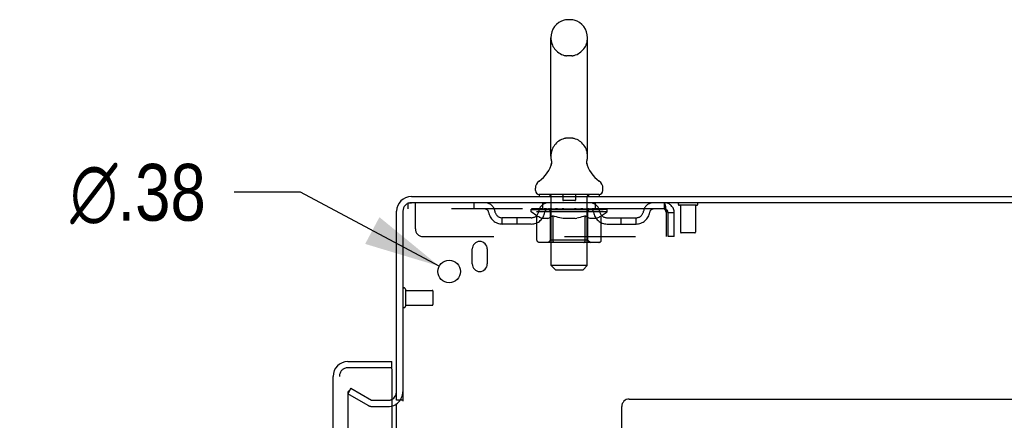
# Model space of a CAD drawing. Header units: inches. Extents: x 0 to 215, y 0 to 139.
# Tile 109 of 111: x 116.38 to 132.78, y 92.56 to 99.24. Entities that reach past the tile are written whole.
import ezdxf

# ---------------------------------------------------------------- set-up
doc = ezdxf.new("R2010")
doc.units = ezdxf.units.IN
doc.header["$LTSCALE"] = 11.804375
doc.header["$MEASUREMENT"] = 0
doc.linetypes.add('HIDDEN', pattern=[0.2, 0.1, -0.1])
doc.layers.get('0').update_dxf_attribs({"linetype": 'CONTINUOUS'})
for name, color, linetype in [('DEFAULT_2', 8, 'HIDDEN'), ('DIMENSIONS', 7, 'CONTINUOUS'), ('DOOR_ASSEMBLY', 7, 'CONTINUOUS')]:
    doc.layers.add(name, color=color, linetype=linetype)
doc.styles.get("Standard").update_dxf_attribs({"font": 'arial.ttf'})
doc.styles.add('TEXTSTYLE_1', font='gdt', dxfattribs={"width": 0.8})
doc.dimstyles.new('DIMSTYLE_2', dxfattribs={"dimtxt": 0.946875, "dimasz": 1.2625, "dimexe": 0.09, "dimexo": 0.07, "dimgap": 0.09, "dimtad": 0, "dimtih": 1, "dimtoh": 1, "dimzin": 4, "dimdsep": 46, "dimtxsty": 'Standard', "dimblk": '_FILLED', "dimblk1": '_FILLED', "dimblk2": '_FILLED', "dimcen": 0.09, "dimadec": 3, "dimazin": 1, "dimtfac": 1, "dimtdec": 3, "dimtofl": 0, "dimtmove": 0, "dimatfit": 1, "dimldrblk": '_FILLED', "dimfxl": 0, "dimtolj": 1, "dimtzin": 4, "dimarcsym": 0})

# ---------------------------------------------------------------- blocks, each defined once
blk = doc.blocks.new('_FILLED')
at = {"color": 0, "linetype": 'ByBlock'}
blk.add_solid([(0, 0), (-1, 0.2), (-1, -0.2)], dxfattribs=at)
blk = doc.blocks.new('*D23')
at = {"layer": 'DIMENSIONS', "color": 2, "linetype": 'Continuous'}
for p, q in [((121.056, 96.362), (119.951, 96.362)), ((123.366, 95.13), (121.056, 96.362))]:
    blk.add_line(p, q, dxfattribs=at)
at = {"layer": 'DIMENSIONS', "color": 2, "linetype": 'Continuous', "xscale": 1.2625, "yscale": 1.2625, "zscale": 1.2625, "rotation": 331.9294778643}
blk.add_blockref('_FILLED', (123.366, 95.13), dxfattribs=at)
at = {"layer": 'DIMENSIONS', "color": 2, "linetype": 'Continuous', "insert": (119.478, 96.835), "char_height": 0.94688, "width": 3.09993, "attachment_point": 3, "line_spacing_factor": 0.9, "style": 'TEXTSTYLE_1'}
blk.add_mtext('{\\fgdt;n}\\fArial;.38', dxfattribs=at)

msp = doc.modelspace()

# ---------------------------------------------------------------- linework, layer by layer
at = {"color": 7, "linetype": 'Continuous'}
for p, q in [((125.575, 99.237), (125.488, 99.237)), ((125.226, 96.962), (125.226, 98.937)), ((125.838, 96.962), (125.838, 98.937)), ((125.232, 96.819), (125.23, 96.814)), ((125.826, 96.873), (125.827, 96.878)), ((125.826, 96.868), (125.826, 96.873)), ((125.826, 96.863), (125.826, 96.868)), ((125.826, 96.858), (125.826, 96.863)), ((125.826, 96.853), (125.826, 96.858)), ((125.826, 96.848), (125.826, 96.853)), ((125.827, 96.843), (125.826, 96.848)), ((125.827, 96.878), (125.828, 96.883)), ((125.827, 96.838), (125.827, 96.843)), ((125.828, 96.833), (125.827, 96.838)), ((125.829, 96.829), (125.828, 96.834)), ((125.829, 96.888), (125.83, 96.892)), ((125.83, 96.825), (125.829, 96.829)), ((124.969, 96.391), (124.969, 96.43)), ((125.032, 96.322), (125.032, 96.292)), ((126.032, 96.322), (125.032, 96.322)), ((126.032, 96.322), (126.032, 96.292)), ((126.094, 96.391), (126.094, 96.43)), ((122.761, 92.896), (122.657, 92.896))]:
    msp.add_line(p, q, dxfattribs=at)
at = {"color": 3, "linetype": 'Continuous'}
for p, q in [((122.903, 96.292), (146.605, 96.292)), ((146.567, 96.188), (122.903, 96.188)), ((122.657, 92.896), (122.657, 96.045)), ((122.761, 96.045), (122.761, 92.884)), ((123.917, 95.167), (123.917, 95.417)), ((124.167, 95.417), (124.167, 95.167)), ((122.657, 13.74), (122.657, 92.844)), ((126.532, 92.917), (144.407, 92.917)), ((126.407, 12.417), (126.407, 92.792))]:
    msp.add_line(p, q, dxfattribs=at)
at = {"color": 7, "linetype": 'Continuous'}
for points in [[(125.234, 96.892), (125.235, 96.888), (125.236, 96.883), (125.236, 96.878), (125.237, 96.873), (125.237, 96.868), (125.238, 96.863), (125.238, 96.858), (125.237, 96.853), (125.237, 96.848), (125.237, 96.843), (125.236, 96.839), (125.235, 96.834), (125.234, 96.829), (125.233, 96.824), (125.232, 96.819)], [(125.828, 96.883), (125.829, 96.888), (125.83, 96.892)]]:
    msp.add_lwpolyline(points, dxfattribs=at)
at = {"color": 3, "linetype": 'Continuous'}
msp.add_circle((123.532, 95.042), 0.188, dxfattribs=at)
at = {"color": 7, "linetype": 'Continuous'}
for centre, radius, start, end in [((125.532, 98.937), 0.306, 105.6303, 180), ((125.488, 99.093), 0.144, 90, 105.6303), ((125.575, 99.093), 0.144, 74.3697, 90), ((125.532, 98.937), 0.306, 0, 74.3697), ((125.532, 96.962), 0.306, 180, 193.2053), ((125.532, 96.962), 0.306, 346.7947, 360), ((124.734, 96.978), 0.523, 304.6624, 347.2389), ((126.33, 96.978), 0.523, 192.7611, 235.3376), ((125.113, 96.43), 0.144, 124.6624, 180), ((125.95, 96.43), 0.144, 360, 55.3376), ((125.038, 96.391), 0.069, 180, 265), ((126.025, 96.391), 0.069, 275, 360)]:
    msp.add_arc(centre, radius, start, end, dxfattribs=at)
at = {"color": 3, "linetype": 'Continuous'}
for centre, radius, start, end in [((122.903, 96.045), 0.246, 90, 180), ((122.903, 96.045), 0.142, 90, 180), ((124.042, 95.417), 0.125, 0, 180), ((124.042, 95.167), 0.125, 180, 360), ((122.514, 93.038), 0.142, 296.4703, 360), ((126.532, 92.792), 0.125, 90, 180)]:
    msp.add_arc(centre, radius, start, end, dxfattribs=at)
at = {"layer": 'DEFAULT_2', "color": 8, "linetype": 'HIDDEN'}
for p, q in [((125.575, 98.637), (125.488, 98.637)), ((125.575, 97.262), (125.488, 97.262)), ((125.212, 96.322), (125.212, 96.292)), ((125.232, 95.141), (125.232, 96.292)), ((125.427, 96.312), (125.427, 96.232)), ((125.637, 96.312), (125.637, 96.232)), ((125.832, 95.141), (125.832, 96.292)), ((125.852, 96.322), (125.852, 96.292)), ((122.844, 96.188), (122.844, 96.084)), ((122.844, 96.188), (122.903, 96.188)), ((122.969, 95.75), (122.969, 96.188)), ((123.944, 96.188), (123.944, 96.084)), ((125.094, 96.084), (125.094, 96.188)), ((125.627, 96.222), (125.437, 96.222)), ((125.969, 96.084), (125.969, 96.188)), ((127.115, 96.188), (127.115, 96.084)), ((127.117, 96.187), (127.115, 96.188)), ((127.653, 96.145), (127.369, 96.145)), ((127.387, 96.145), (127.387, 95.698)), ((127.635, 96.145), (127.635, 95.698)), ((127.115, 96.084), (122.844, 96.084)), ((124.898, 96.037), (124.898, 96.077)), ((124.898, 96.077), (125.205, 96.077)), ((124.995, 95.969), (124.898, 96.037)), ((126.165, 96.037), (124.898, 96.037)), ((124.9, 96.077), (124.9, 96.081)), ((125.02, 96.08), (124.9, 96.081)), ((124.908, 96.077), (124.908, 96.084)), ((124.917, 96.074), (124.917, 96.077)), ((124.917, 96.074), (126.147, 96.074)), ((124.926, 96.074), (124.926, 96.077)), ((124.927, 96.074), (124.927, 96.077)), ((124.937, 96.077), (124.937, 96.084)), ((124.953, 96.074), (124.953, 96.077)), ((124.955, 96.074), (124.955, 96.077)), ((124.983, 96.077), (124.983, 96.084)), ((124.995, 95.562), (124.995, 95.969)), ((124.995, 95.969), (125.01, 95.959)), ((124.998, 96.074), (124.998, 96.077)), ((125, 96.074), (125, 96.077)), ((125.025, 95.95), (125.01, 95.959)), ((125.02, 96.077), (125.02, 96.08)), ((125.047, 96.077), (125.047, 96.084)), ((125.048, 96.074), (125.048, 96.077)), ((125.049, 96.074), (125.049, 96.077)), ((125.052, 96.074), (125.052, 96.077)), ((125.059, 96.074), (125.059, 96.077)), ((125.059, 96.074), (125.059, 96.077)), ((125.062, 96.074), (125.062, 96.077)), ((125.066, 96.074), (125.066, 96.078)), ((125.07, 96.074), (125.07, 96.077)), ((125.084, 96.074), (125.084, 96.077)), ((125.102, 96.074), (125.102, 96.077)), ((125.103, 96.074), (125.103, 96.079)), ((125.123, 96.074), (125.123, 96.077)), ((125.123, 96.074), (125.123, 96.077)), ((125.125, 96.077), (125.125, 96.084)), ((125.134, 96.074), (125.134, 96.077)), ((125.138, 96.074), (125.138, 96.077)), ((125.148, 96.074), (125.148, 96.077)), ((125.159, 96.074), (125.159, 96.081)), ((125.175, 96.074), (125.175, 96.077)), ((125.178, 96.074), (125.178, 96.077)), ((125.205, 96.074), (125.205, 96.077)), ((125.272, 96.077), (125.21, 96.077)), ((125.215, 96.077), (125.215, 96.084)), ((125.219, 95.565), (125.219, 96.034)), ((125.222, 96.074), (125.222, 96.077)), ((125.227, 96.074), (125.227, 96.077)), ((125.233, 96.074), (125.233, 96.082)), ((125.248, 95.959), (125.233, 95.95)), ((125.237, 96.074), (125.237, 96.077)), ((125.248, 96.074), (125.248, 96.077)), ((125.263, 95.969), (125.248, 95.959)), ((125.263, 95.562), (125.263, 95.969)), ((125.263, 95.969), (125.292, 95.959)), ((125.272, 96.074), (125.272, 96.077)), ((125.347, 96.077), (125.288, 96.077)), ((125.321, 95.95), (125.292, 95.959)), ((125.308, 96.074), (125.308, 96.077)), ((125.315, 96.077), (125.315, 96.084)), ((125.319, 96.074), (125.319, 96.077)), ((125.321, 96.074), (125.321, 96.083)), ((125.324, 96.074), (125.324, 96.077)), ((125.331, 96.074), (125.331, 96.077)), ((125.347, 96.074), (125.347, 96.077)), ((125.427, 96.077), (125.373, 96.077)), ((125.386, 96.074), (125.386, 96.077)), ((125.417, 96.077), (125.532, 96.084)), ((125.422, 96.077), (125.422, 96.084)), ((125.422, 96.077), (125.422, 96.084)), ((125.422, 96.084), (125.422, 96.084)), ((125.422, 96.074), (125.422, 96.077)), ((125.426, 96.074), (125.426, 96.077)), ((125.427, 96.074), (125.427, 96.077)), ((125.428, 96.074), (125.428, 96.077)), ((125.511, 96.077), (125.463, 96.077)), ((125.468, 96.074), (125.468, 96.077)), ((125.511, 96.074), (125.511, 96.077)), ((125.529, 96.077), (125.529, 96.077)), ((125.529, 96.074), (125.529, 96.077)), ((125.529, 96.074), (125.529, 96.077)), ((125.532, 96.077), (125.532, 96.084)), ((125.532, 96.084), (125.646, 96.077)), ((125.534, 96.074), (125.534, 96.077)), ((125.534, 96.074), (125.534, 96.077)), ((125.534, 96.077), (125.534, 96.077)), ((125.553, 96.074), (125.553, 96.077)), ((125.553, 96.077), (125.601, 96.077)), ((125.595, 96.074), (125.595, 96.077)), ((125.636, 96.074), (125.636, 96.077)), ((125.636, 96.074), (125.636, 96.077)), ((125.636, 96.077), (125.691, 96.077)), ((125.637, 96.074), (125.637, 96.077)), ((125.641, 96.077), (125.641, 96.084)), ((125.641, 96.084), (125.642, 96.084)), ((125.641, 96.074), (125.641, 96.077)), ((125.642, 96.077), (125.642, 96.084)), ((125.678, 96.074), (125.678, 96.077)), ((125.717, 96.074), (125.717, 96.077)), ((125.717, 96.077), (125.776, 96.077)), ((125.732, 96.074), (125.732, 96.077)), ((125.74, 96.074), (125.74, 96.077)), ((125.77, 95.958), (125.741, 95.95)), ((125.742, 96.074), (125.742, 96.083)), ((125.745, 96.074), (125.745, 96.077)), ((125.748, 96.077), (125.748, 96.084)), ((125.756, 96.074), (125.756, 96.077)), ((125.798, 95.968), (125.769, 95.958)), ((125.792, 96.074), (125.792, 96.077)), ((125.792, 96.077), (125.854, 96.077)), ((125.798, 95.562), (125.798, 95.968)), ((125.798, 95.968), (125.812, 95.958)), ((125.826, 95.95), (125.812, 95.958)), ((125.816, 96.074), (125.816, 96.077)), ((125.827, 96.074), (125.827, 96.077)), ((125.831, 96.074), (125.831, 96.082)), ((125.837, 96.074), (125.837, 96.077)), ((125.842, 96.074), (125.842, 96.077)), ((125.844, 95.565), (125.844, 96.034)), ((125.848, 96.077), (125.848, 96.084)), ((125.859, 96.074), (125.859, 96.077)), ((125.859, 96.077), (126.06, 96.077)), ((125.886, 96.074), (125.886, 96.077)), ((125.889, 96.074), (125.889, 96.077)), ((125.904, 96.074), (125.904, 96.081)), ((125.916, 96.074), (125.916, 96.077)), ((125.925, 96.074), (125.925, 96.077)), ((125.929, 96.074), (125.929, 96.077)), ((125.939, 96.077), (125.939, 96.084)), ((125.94, 96.074), (125.94, 96.077)), ((125.94, 96.074), (125.94, 96.077)), ((125.961, 96.074), (125.961, 96.079)), ((125.961, 96.074), (125.961, 96.077)), ((125.979, 96.074), (125.979, 96.077)), ((125.993, 96.074), (125.993, 96.077)), ((125.998, 96.074), (125.998, 96.078)), ((126.001, 96.074), (126.001, 96.077)), ((126.005, 96.074), (126.005, 96.077)), ((126.005, 96.074), (126.005, 96.077)), ((126.012, 96.074), (126.012, 96.077)), ((126.015, 96.074), (126.015, 96.077)), ((126.015, 96.074), (126.015, 96.077)), ((126.017, 96.077), (126.017, 96.084)), ((126.052, 95.958), (126.038, 95.95)), ((126.066, 95.967), (126.052, 95.958)), ((126.063, 96.074), (126.063, 96.077)), ((126.066, 96.074), (126.066, 96.077)), ((126.066, 95.967), (126.165, 96.037)), ((126.066, 95.562), (126.066, 95.967)), ((126.08, 96.077), (126.08, 96.084)), ((126.109, 96.074), (126.109, 96.077)), ((126.111, 96.074), (126.111, 96.077)), ((126.127, 96.077), (126.127, 96.084)), ((126.137, 96.074), (126.137, 96.077)), ((126.138, 96.074), (126.138, 96.077)), ((126.147, 96.074), (126.147, 96.077)), ((126.155, 96.077), (126.155, 96.084)), ((126.165, 96.037), (126.165, 96.084)), ((127.148, 96.021), (127.148, 95.625)), ((127.178, 95.625), (127.178, 96.021)), ((127.282, 96.021), (127.178, 96.021)), ((127.282, 95.625), (127.282, 96.021)), ((124.417, 95.833), (124.417, 95.937)), ((124.9, 95.937), (124.417, 95.937)), ((124.9, 95.833), (124.417, 95.833)), ((124.667, 95.833), (124.667, 95.937)), ((125.04, 95.942), (125.025, 95.95)), ((125.054, 95.936), (125.039, 95.942)), ((125.068, 95.93), (125.054, 95.936)), ((125.082, 95.925), (125.068, 95.93)), ((125.176, 95.925), (125.082, 95.925)), ((125.176, 95.925), (125.191, 95.93)), ((125.205, 95.936), (125.19, 95.93)), ((125.219, 95.942), (125.205, 95.936)), ((125.234, 95.95), (125.219, 95.942)), ((125.349, 95.942), (125.32, 95.95)), ((125.377, 95.936), (125.349, 95.942)), ((125.405, 95.93), (125.377, 95.936)), ((125.433, 95.925), (125.405, 95.93)), ((125.631, 95.925), (125.433, 95.925)), ((125.631, 95.925), (125.658, 95.93)), ((125.686, 95.936), (125.658, 95.93)), ((125.714, 95.942), (125.686, 95.936)), ((125.741, 95.95), (125.713, 95.942)), ((125.84, 95.942), (125.826, 95.95)), ((125.853, 95.936), (125.84, 95.942)), ((125.867, 95.93), (125.853, 95.936)), ((125.88, 95.925), (125.867, 95.93)), ((125.984, 95.925), (125.88, 95.925)), ((125.984, 95.925), (125.998, 95.93)), ((126.011, 95.936), (125.997, 95.93)), ((126.024, 95.942), (126.011, 95.936)), ((126.038, 95.95), (126.024, 95.942)), ((126.163, 95.937), (126.646, 95.937)), ((126.163, 95.833), (126.646, 95.833)), ((126.396, 95.833), (126.396, 95.937)), ((126.646, 95.833), (126.646, 95.937)), ((123.094, 95.625), (127.148, 95.625)), ((127.282, 95.625), (127.178, 95.625)), ((127.625, 95.688), (127.397, 95.688)), ((126.023, 95.525), (125.038, 95.525)), ((125.219, 95.565), (125.179, 95.525)), ((125.844, 95.565), (125.219, 95.565)), ((125.777, 95.525), (125.779, 95.526)), ((125.784, 95.528), (125.787, 95.53)), ((125.787, 95.53), (125.789, 95.532)), ((125.844, 95.565), (125.884, 95.525)), ((125.301, 95.072), (125.232, 95.141)), ((125.832, 95.141), (125.232, 95.141)), ((125.763, 95.072), (125.832, 95.141)), ((125.301, 95.072), (125.763, 95.072)), ((122.804, 94.746), (122.804, 94.462)), ((122.804, 94.728), (123.251, 94.728)), ((123.261, 94.718), (123.261, 94.49)), ((122.804, 94.48), (123.251, 94.48)), ((121.896, 93.096), (121.844, 93.006)), ((121.844, 93.026), (121.844, 13.557)), ((122.184, 92.81), (121.844, 93.006)), ((121.896, 93.096), (122.236, 92.9)), ((122.252, 92.896), (122.514, 92.896)), ((122.252, 92.792), (122.514, 92.792))]:
    msp.add_line(p, q, dxfattribs=at)
for points in [[(127.117, 96.187), (127.119, 96.184), (127.122, 96.178), (127.124, 96.171), (127.127, 96.162), (127.129, 96.151), (127.131, 96.139), (127.134, 96.125), (127.136, 96.11), (127.138, 96.093), (127.141, 96.076), (127.143, 96.058), (127.145, 96.039), (127.148, 96.021)], [(127.122, 96.08), (127.119, 96.082), (127.117, 96.083), (127.115, 96.084)], [(127.122, 96.08), (127.124, 96.077), (127.127, 96.074), (127.129, 96.07), (127.131, 96.065), (127.134, 96.06), (127.136, 96.054), (127.138, 96.048), (127.141, 96.042), (127.143, 96.035), (127.145, 96.028), (127.148, 96.021)], [(125.038, 95.525), (125.033, 95.526), (125.028, 95.526), (125.023, 95.528), (125.018, 95.53), (125.013, 95.532), (125.009, 95.535), (125.005, 95.539), (125.002, 95.543), (124.999, 95.547), (124.997, 95.552), (124.996, 95.557), (124.995, 95.562)], [(125.284, 95.525), (125.282, 95.526), (125.279, 95.526), (125.277, 95.528), (125.274, 95.53), (125.272, 95.532), (125.27, 95.535), (125.268, 95.539), (125.266, 95.543), (125.265, 95.547), (125.264, 95.552), (125.263, 95.557), (125.263, 95.562)], [(125.779, 95.526), (125.782, 95.526), (125.784, 95.528)], [(125.789, 95.532), (125.791, 95.535), (125.793, 95.539), (125.795, 95.543), (125.796, 95.547)], [(125.791, 95.535), (125.793, 95.539), (125.795, 95.543)], [(125.796, 95.547), (125.797, 95.552), (125.798, 95.557), (125.798, 95.562)], [(125.797, 95.552), (125.798, 95.557), (125.798, 95.562)], [(126.023, 95.525), (126.028, 95.526), (126.033, 95.526), (126.038, 95.528), (126.043, 95.53), (126.048, 95.532), (126.052, 95.535), (126.056, 95.539), (126.059, 95.543), (126.062, 95.547), (126.064, 95.552), (126.065, 95.557), (126.066, 95.562)], [(121.862, 93.046), (121.86, 93.046), (121.858, 93.046), (121.856, 93.045), (121.854, 93.044), (121.852, 93.043), (121.851, 93.042), (121.849, 93.04), (121.848, 93.039), (121.847, 93.037), (121.846, 93.035), (121.845, 93.033), (121.845, 93.031), (121.844, 93.028), (121.844, 93.026)], [(121.869, 93.044), (121.867, 93.045), (121.866, 93.046), (121.864, 93.046), (121.862, 93.046), (121.862, 93.046)]]:
    msp.add_lwpolyline(points, dxfattribs=at)
for centre, radius, start, end in [((125.532, 98.937), 0.306, 180, 254.3697), ((125.532, 98.937), 0.306, 285.6303, 360), ((125.488, 98.781), 0.144, 254.3697, 270), ((125.575, 98.781), 0.144, 270, 285.6303), ((125.532, 96.962), 0.306, 105.6303, 180), ((125.488, 97.118), 0.144, 90, 105.6303), ((125.575, 97.118), 0.144, 74.3697, 90), ((125.532, 96.962), 0.306, 0, 74.3697), ((125.038, 96.391), 0.069, 265, 270), ((125.202, 96.292), 0.03, 0, 90), ((125.417, 96.312), 0.01, 0, 90), ((125.647, 96.312), 0.01, 90, 180), ((125.862, 96.292), 0.03, 90, 180), ((126.025, 96.391), 0.069, 270, 275), ((124.128, 96.021), 0.167, 8.0716, 90), ((125.189, 96.021), 0.167, 90, 171.9284), ((125.437, 96.232), 0.01, 180, 270), ((125.627, 96.232), 0.01, 270, 360), ((125.874, 96.021), 0.167, 8.0716, 90), ((126.935, 96.021), 0.167, 90, 171.9284), ((127.115, 96.021), 0.167, 0, 90), ((127.369, 96.166), 0.0215, 90, 270), ((127.653, 96.166), 0.0215, 270, 90), ((124.128, 96.021), 0.0625, 7.9863, 90), ((124.417, 96.062), 0.229, 187.9863, 270), ((124.417, 96.062), 0.125, 188.0716, 270), ((124.9, 96.062), 0.125, 270, 351.9284), ((124.9, 96.062), 0.229, 270, 352.0137), ((125.189, 96.021), 0.0625, 90, 172.0137), ((125.179, 96.034), 0.0398, 0, 90), ((125.884, 96.034), 0.0398, 90, 180), ((125.875, 96.021), 0.0625, 7.9863, 90), ((126.163, 96.062), 0.229, 187.9863, 270), ((126.163, 96.062), 0.125, 188.0716, 270), ((126.646, 96.062), 0.125, 270, 351.9284), ((126.646, 96.062), 0.229, 270, 352.0137), ((126.935, 96.021), 0.0625, 90, 172.0137), ((127.115, 96.021), 0.063, 0, 90), ((123.094, 95.75), 0.125, 180, 270), ((127.397, 95.698), 0.01, 180, 270), ((127.625, 95.698), 0.01, 270, 360), ((122.782, 94.746), 0.0215, 0, 180), ((123.251, 94.718), 0.01, 0, 90), ((123.251, 94.49), 0.01, 270, 360), ((122.782, 94.462), 0.0215, 180, 360), ((122.514, 93.038), 0.246, 270, 360), ((122.252, 92.929), 0.033, 240, 270), ((122.514, 93.038), 0.142, 270, 296.4703), ((122.252, 92.929), 0.137, 240, 270)]:
    msp.add_arc(centre, radius, start, end, dxfattribs=at)
for centre, major_axis, ratio, start_param, end_param in [((125.532, 96.084), (0.633, 0.007), 0.05963, 9.249616, 9.431313), ((125.532, 96.084), (0.633, 0), 0.060556, -3.083241, -2.96706), ((125.532, 96.084), (0.633, 0.013), 0.05688, 2.791345, 2.965878), ((124.923, 96.072), (0.198, -0.002), 0.05963, 0.605815, 1.645666), ((124.854, 96.072), (0.198, 0.002), 0.05963, 0.25549, 1.295341), ((125.532, 96.084), (0.633, -0.007), 0.05963, -2.96643, -2.791898), ((124.854, 96.065), (0.198, 0.004), 0.05688, 1.20151, 1.294789), ((124.923, 96.065), (0.198, 0), 0.060556, 1.551758, 1.645036), ((124.879, 96.065), (0.198, 0.002), 0.05963, 1.170259, 1.376596), ((124.924, 96.067), (0.164, 0.002), 0.05963, 1.065228, 1.614276), ((124.904, 96.067), (0.164, 0.003), 0.05688, 0.890143, 1.43919), ((124.962, 96.067), (0.164, 0), 0.060556, 1.240391, 1.789438), ((125.532, 96.084), (0.633, 0.019), 0.052395, 2.616403, 2.790936), ((124.985, 96.072), (0.198, -0.004), 0.05688, 0.7809, 1.820751), ((124.851, 96.072), (0.198, 0.004), 0.05688, 0.080405, 1.120256), ((125.532, 96.084), (0.633, -0.013), 0.05688, -2.791345, -2.616812), ((124.851, 96.065), (0.198, 0.006), 0.052395, 1.026568, 1.119847), ((124.985, 96.065), (0.198, -0.002), 0.05963, 1.72692, 1.820198), ((124.904, 96.067), (0.164, 0.005), 0.052395, 0.715201, 1.264248), ((125.018, 96.067), (0.164, -0.002), 0.05963, 1.415553, 1.9646), ((125.532, 96.084), (0.633, 0.025), 0.046319, 2.441654, 2.616187), ((125.065, 96.072), (0.198, -0.006), 0.052395, 0.955842, 1.995693), ((124.868, 96.072), (0.198, 0.006), 0.052395, -0.094537, 0.945314), ((125.532, 96.084), (0.633, -0.019), 0.052395, -2.616403, -2.44187), ((124.868, 96.065), (0.198, 0.008), 0.046319, 0.851819, 0.945098), ((125.065, 96.065), (0.198, -0.004), 0.05688, 1.902006, 1.995284), ((124.922, 96.067), (0.164, 0.006), 0.046319, 0.540452, 1.089499), ((125.089, 96.067), (0.164, -0.003), 0.05688, 1.590638, 2.139686), ((124.879, 96.072), (0.198, 0), 0.060556, 0.430652, 0.777569), ((125.532, 96.084), (0.633, 0.029), 0.038841, 2.267123, 2.441656), ((125.158, 96.072), (0.198, -0.008), 0.046319, 1.130591, 2.170442), ((125.532, 96.084), (0.633, -0.025), 0.046319, -2.441654, -2.267121), ((124.905, 96.072), (0.198, 0.008), 0.046319, -0.269286, 0.770565), ((124.905, 96.065), (0.198, 0.009), 0.038841, 0.677289, 0.770567), ((125.158, 96.065), (0.198, -0.006), 0.052395, 2.076947, 2.170226), ((124.959, 96.067), (0.164, 0.008), 0.038841, 0.365921, 0.914969), ((125.173, 96.067), (0.164, -0.005), 0.052395, 1.76558, 2.314627), ((125.532, 96.084), (0.633, 0.033), 0.030195, 2.09281, 2.267343), ((125.263, 96.072), (0.198, -0.009), 0.038841, 1.305122, 2.344973), ((125.532, 96.084), (0.633, -0.029), 0.038841, -2.267123, -2.092591), ((124.961, 96.072), (0.198, 0.009), 0.038841, -0.443817, 0.596034), ((124.961, 96.065), (0.198, 0.01), 0.030195, 0.502975, 0.596254), ((125.263, 96.065), (0.198, -0.008), 0.046319, 2.251696, 2.344975), ((125.013, 96.067), (0.164, 0.009), 0.030195, 0.191608, 0.740655), ((125.269, 96.067), (0.164, -0.006), 0.046319, 1.940329, 2.489376), ((125.034, 96.072), (0.198, 0.01), 0.030195, -0.61813, 0.421721), ((125.532, 96.084), (0.633, 0.036), 0.020645, 1.918687, 2.09322), ((125.376, 96.072), (0.198, -0.01), 0.030195, 1.479435, 2.519286), ((125.532, 96.084), (0.633, -0.033), 0.030195, -2.09281, -1.918277), ((125.034, 96.065), (0.198, 0.011), 0.020645, 0.328852, 0.422131), ((125.376, 96.065), (0.198, -0.009), 0.038841, 2.426227, 2.519505), ((125.083, 96.067), (0.164, 0.009), 0.020645, 0.017485, 0.566532), ((125.372, 96.067), (0.164, -0.008), 0.038841, 2.11486, 2.663907), ((125.123, 96.072), (0.198, 0.011), 0.020645, -0.792253, 0.247598), ((125.532, 96.084), (0.633, 0.038), 0.010478, 1.744704, 1.919237), ((125.494, 96.072), (0.198, -0.011), 0.020645, 1.653558, 2.693409), ((125.532, 96.084), (0.633, -0.036), 0.020645, -1.918687, -1.744154), ((125.123, 96.065), (0.198, 0.012), 0.010478, 0.154869, 0.248148), ((125.494, 96.065), (0.198, -0.01), 0.030195, 2.60054, 2.693819), ((125.167, 96.067), (0.164, 0.01), 0.010478, 6.126688, 6.675735), ((125.481, 96.067), (0.164, -0.009), 0.030195, 2.289173, 2.83822), ((125.224, 96.072), (0.198, 0.012), 0.010478, -0.966236, -0.000846), ((125.612, 96.072), (0.198, -0.012), 0.010478, 1.827541, 2.867392), ((125.532, 96.084), (0.633, -0.038), 0.010478, -1.744704, -1.570171), ((125.612, 96.065), (0.198, -0.011), 0.020645, 2.774664, 2.867942), ((125.59, 96.067), (0.164, -0.009), 0.020645, 2.463296, 3.012344), ((125.451, 96.072), (0.198, 0.012), 0.010478, 0.274201, 1.314052), ((125.365, 96.067), (0.164, 0.01), 0.010478, -0.000483, 0.504314), ((125.335, 96.065), (0.198, 0.012), 0.010478, 0.099668, 0.192946), ((125.532, 96.084), (0.633, 0.038), 0.010478, -1.571421, -1.396888), ((125.729, 96.065), (0.198, -0.012), 0.010478, 2.948646, 3.041925), ((125.699, 96.067), (0.164, -0.01), 0.010478, 2.637279, 3.142076), ((125.57, 96.072), (0.198, 0.011), 0.020645, 0.448184, 1.488034), ((125.473, 96.067), (0.164, 0.009), 0.020645, 0.129249, 0.678296), ((125.451, 96.065), (0.198, 0.011), 0.020645, 0.273651, 0.366929), ((125.839, 96.072), (0.198, -0.012), 0.010478, -3.140747, -2.175357), ((125.532, 96.084), (0.633, 0.036), 0.020645, -1.397439, -1.222906), ((125.532, 96.084), (0.633, -0.038), 0.010478, 1.222355, 1.396888), ((125.688, 96.072), (0.198, 0.01), 0.030195, 0.622307, 1.662158), ((125.583, 96.067), (0.164, 0.009), 0.030195, 0.303372, 0.852419), ((125.896, 96.067), (0.164, -0.01), 0.010478, 2.749043, 3.29809), ((125.94, 96.072), (0.198, -0.011), 0.020645, 2.893995, 3.933846), ((125.57, 96.065), (0.198, 0.01), 0.030195, 0.447774, 0.541052), ((125.94, 96.065), (0.198, -0.012), 0.010478, 2.893445, 2.986723), ((125.532, 96.084), (0.633, 0.033), 0.030195, -1.223315, -1.048783), ((125.532, 96.084), (0.633, -0.036), 0.020645, 1.048373, 1.222906), ((125.801, 96.072), (0.198, 0.009), 0.038841, 0.79662, 1.836471), ((125.691, 96.067), (0.164, 0.008), 0.038841, 0.477686, 1.026733), ((125.98, 96.067), (0.164, -0.009), 0.020645, 2.57506, 3.124108), ((126.029, 96.072), (0.198, -0.01), 0.030195, 2.719872, 3.759723), ((125.905, 96.072), (0.198, 0.008), 0.046319, 0.971151, 2.011002), ((125.688, 96.065), (0.198, 0.009), 0.038841, 0.622087, 0.715366), ((126.029, 96.065), (0.198, -0.011), 0.020645, 2.719462, 2.812741), ((125.532, 96.084), (0.633, 0.029), 0.038841, -1.049002, -0.874469), ((125.532, 96.084), (0.633, -0.033), 0.030195, 0.87425, 1.048783), ((125.795, 96.067), (0.164, 0.006), 0.046319, 0.652216, 1.201263), ((125.999, 96.072), (0.198, 0.006), 0.052395, 1.1459, 2.185751), ((126.05, 96.067), (0.164, -0.009), 0.030195, 2.400937, 2.949985), ((126.103, 96.072), (0.198, -0.009), 0.038841, 2.545558, 3.585409), ((125.89, 96.067), (0.164, 0.005), 0.052395, 0.826965, 1.376012), ((125.801, 96.065), (0.198, 0.008), 0.046319, 0.796618, 0.889896), ((126.103, 96.065), (0.198, -0.01), 0.030195, 2.545339, 2.638617), ((126.078, 96.072), (0.198, 0.004), 0.05688, 1.320842, 2.360692), ((125.532, 96.084), (0.633, 0.025), 0.046319, -0.874471, -0.699939), ((125.532, 96.084), (0.633, -0.029), 0.038841, 0.699936, 0.874469), ((126.159, 96.072), (0.198, -0.008), 0.046319, 2.371028, 3.410879), ((126.105, 96.067), (0.164, -0.008), 0.038841, 2.226624, 2.775671), ((126.141, 96.072), (0.198, 0.002), 0.05963, 1.495927, 2.535778), ((125.975, 96.067), (0.164, 0.003), 0.05688, 1.001907, 1.550954), ((126.196, 96.072), (0.198, -0.006), 0.052395, 2.196279, 3.23613), ((125.905, 96.065), (0.198, 0.006), 0.052395, 0.971367, 1.064645), ((126.141, 96.067), (0.164, -0.006), 0.046319, 2.052093, 2.601141), ((126.185, 96.072), (0.198, 0), 0.060556, 1.671089, 2.71094), ((126.159, 96.065), (0.198, -0.009), 0.038841, 2.371026, 2.464304), ((126.213, 96.072), (0.198, -0.004), 0.05688, 2.021337, 3.061188), ((125.532, 96.084), (0.633, 0.019), 0.052395, -0.699723, -0.52519), ((125.532, 96.084), (0.633, -0.025), 0.046319, 0.525406, 0.699939), ((126.209, 96.072), (0.198, -0.002), 0.05963, 1.846251, 2.886102), ((126.046, 96.067), (0.164, 0.002), 0.05963, 1.176993, 1.72604), ((126.16, 96.067), (0.164, -0.005), 0.052395, 1.877344, 2.426392), ((126.101, 96.067), (0.164, 0), 0.060556, 1.352155, 1.901202), ((126.159, 96.067), (0.164, -0.003), 0.05688, 1.702402, 2.25145), ((126.139, 96.067), (0.164, -0.002), 0.05963, 1.527317, 2.076364), ((125.999, 96.065), (0.198, 0.004), 0.05688, 1.146309, 1.239587), ((126.196, 96.065), (0.198, -0.008), 0.046319, 2.196495, 2.289773), ((125.532, 96.084), (0.633, 0.013), 0.05688, -0.524781, -0.350248), ((125.532, 96.084), (0.633, -0.019), 0.052395, 0.350657, 0.52519), ((126.078, 96.065), (0.198, 0.002), 0.05963, 1.321394, 1.414673), ((126.213, 96.065), (0.198, -0.006), 0.052395, 2.021746, 2.115024), ((125.532, 96.084), (0.633, 0.007), 0.05963, -0.349695, -0.175162), ((125.532, 96.084), (0.633, -0.013), 0.05688, 0.175715, 0.350248), ((126.141, 96.065), (0.198, 0), 0.060556, 1.496556, 1.589835), ((126.209, 96.065), (0.198, -0.004), 0.05688, 1.846804, 1.940083), ((126.185, 96.065), (0.198, -0.002), 0.05963, 1.671719, 1.764997), ((125.532, 96.084), (0.633, 0), 0.060556, -0.174533, 0), ((125.532, 96.084), (0.633, -0.007), 0.05963, 0.000629, 0.175162)]:
    msp.add_ellipse(centre, major_axis=major_axis, ratio=ratio, start_param=start_param, end_param=end_param, dxfattribs=at)
at = {"layer": 'DOOR_ASSEMBLY', "color": 3, "linetype": 'Continuous'}
for p, q in [((121.845, 93.542), (122.578, 93.542)), ((122.578, 93.418), (122.578, 13.166)), ((121.599, 13.288), (121.599, 93.295))]:
    msp.add_line(p, q, dxfattribs=at)
at = {"layer": 'DOOR_ASSEMBLY', "color": 7, "linetype": 'Continuous'}
for q in [(122.578, 93.542), (122.558, 93.438)]:
    msp.add_line((122.578, 93.438), q, dxfattribs=at)
at = {"layer": 'DOOR_ASSEMBLY', "color": 8, "linetype": 'HIDDEN'}
for p, q in [((122.558, 93.438), (121.845, 93.438)), ((121.703, 13.288), (121.703, 93.295))]:
    msp.add_line(p, q, dxfattribs=at)
at = {"layer": 'DOOR_ASSEMBLY', "color": 3, "linetype": 'Continuous'}
for centre, radius, start, end in [((121.845, 93.295), 0.246, 90, 180), ((122.558, 93.418), 0.02, 0, 90)]:
    msp.add_arc(centre, radius, start, end, dxfattribs=at)
at = {"layer": 'DOOR_ASSEMBLY', "color": 8, "linetype": 'HIDDEN'}
msp.add_arc((121.845, 93.295), 0.142, 90, 180, dxfattribs=at)
at = {"layer": 'DOOR_ASSEMBLY', "color": 7, "linetype": 'Continuous'}
msp.add_arc((121.763, 93.152), 0.26, 87.3953, 90, dxfattribs=at)

# ---------------------------------------------------------------- dimensions: what is measured, and where the dimension line sits
at = {"layer": 'DIMENSIONS', "color": 2, "linetype": 'Continuous'}
dim = msp.add_diameter_dim_2p(p1=(123.3663, 95.1299), p2=(123.6972, 94.9535), text='%%c<>', dimstyle='DIMSTYLE_2', override={"dimpost": '<>'}, dxfattribs=at)
dim.commit()
dim.dimension.update_dxf_attribs({"geometry": '*D23', "text_midpoint": (117.9281, 96.3619), "dimtype": 163})

doc.saveas('drawing.dxf')
